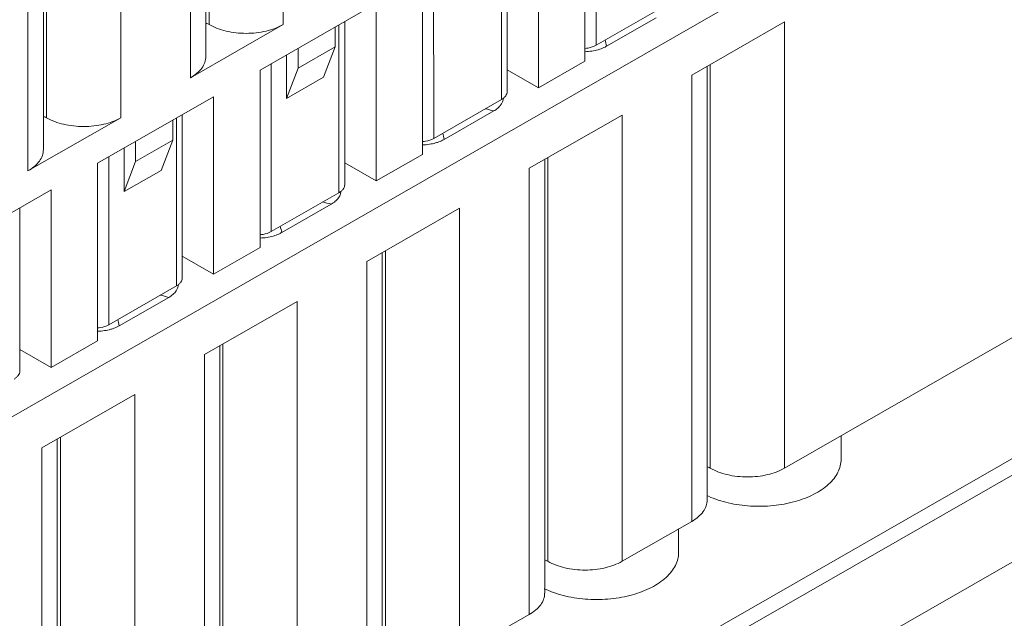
# Model space of a CAD drawing. Header units: centimetres. Extents: x -24.5 to 49.7, y -16.6 to 18.4.
# Tile 83 of 248: x -11.601 to -10.547, y -9.435 to -8.794. Entities that reach past the tile are written whole.
import ezdxf

# ---------------------------------------------------------------- set-up
doc = ezdxf.new("R2010")
doc.units = ezdxf.units.CM
doc.header["$MEASUREMENT"] = 0
doc.layers.add('layer 1', color=7, linetype='Continuous')

msp = doc.modelspace()

# ---------------------------------------------------------------- linework, layer by layer
at = {"layer": 'layer 1', "color": 1, "lineweight": 0}
msp.add_open_spline([(24.98821, 18.39808), (24.98821, 18.39808), (24.98821, -16.60193), (24.98821, -16.60193), (24.98821, -16.60193), (-24.51772, -16.60193), (-24.51772, -16.60193), (-24.51772, -16.60193), (-24.51772, 18.39808), (-24.51772, 18.39808), (-24.51772, 18.39808), (24.98821, 18.39808), (24.98821, 18.39808)], degree=3, knots=[0, 0, 0, 0, 0.25, 0.25, 0.25, 0.5, 0.5, 0.5, 0.75, 0.75, 0.75, 1, 1, 1, 1], dxfattribs=at)
at = {"layer": 'layer 1', "color": 5, "lineweight": 0}
msp.add_open_spline([(-23.26688, 17.18067), (-23.26688, 17.18067), (-23.26688, -15.60944), (-23.26688, -15.60944), (-23.26688, -15.60944), (23.98644, -15.60944), (23.98644, -15.60944)], degree=3, knots=[0, 0, 0, 0, 0.5, 0.5, 0.5, 1, 1, 1, 1], dxfattribs=at)
at = {"layer": 'layer 1', "lineweight": 9}
for points in [[(-15.1136, -11.88825), (-15.1136, -11.88825), (-7.7056, -7.63919), (-7.7056, -7.63919)], [(-7.69027, -7.64798), (-7.69027, -7.64798), (-15.09828, -11.89705), (-15.09828, -11.89705)], [(-15.01708, -11.94361), (-15.01708, -11.94361), (-7.61107, -7.6957), (-7.61107, -7.6957)], [(-7.57273, -7.75186), (-7.57273, -7.75186), (-14.96955, -11.9945), (-14.96955, -11.9945)], [(-14.93426, -12.08187), (-14.93426, -12.08187), (-7.53905, -7.84015), (-7.53905, -7.84015)], [(-14.9151, -12.1313), (-14.9151, -12.1313), (-7.52411, -7.89201), (-7.52411, -7.89201)], [(-14.88686, -12.20355), (-14.88686, -12.20355), (-7.54291, -7.99124), (-7.54291, -7.99124)], [(-7.53917, -8.00091), (-7.53917, -8.00091), (-14.88585, -12.2148), (-14.88585, -12.2148)], [(-14.88518, -12.22255), (-14.88518, -12.22255), (-7.53658, -8.00757), (-7.53658, -8.00757)], [(-14.88501, -12.22285), (-14.88501, -12.22285), (-7.53646, -8.0079), (-7.53646, -8.0079)], [(-12.42393, -9.02486), (-12.42393, -9.02486), (-10.67985, -8.02449), (-10.67985, -8.02449)], [(-10.66991, -8.0417), (-10.66991, -8.0417), (-12.41399, -9.04207), (-12.41399, -9.04207)], [(-14.81265, -12.49002), (-14.81265, -12.49002), (-7.43858, -8.26043), (-7.43858, -8.26043)], [(-14.88093, -12.56483), (-14.88093, -12.56483), (-7.42727, -8.28959), (-7.42727, -8.28959)], [(-7.42702, -8.29024), (-7.42702, -8.29024), (-14.88068, -12.56548), (-14.88068, -12.56548)], [(-14.87955, -12.56837), (-14.87955, -12.56837), (-7.4259, -8.29313), (-7.4259, -8.29313)], [(-7.42438, -8.29707), (-7.42438, -8.29707), (-14.87803, -12.5723), (-14.87803, -12.5723)], [(-14.86912, -12.59635), (-14.86912, -12.59635), (-7.41513, -8.32092), (-7.41513, -8.32092)], [(-7.40988, -8.33449), (-7.40988, -8.33449), (-14.86196, -12.60882), (-14.86196, -12.60882)], [(-14.75264, -12.64545), (-14.75264, -12.64545), (-7.37265, -8.41245), (-7.37265, -8.41245)], [(-14.73894, -12.65609), (-14.73894, -12.65609), (-7.3474, -8.41648), (-7.3474, -8.41648)], [(-11.31835, -8.43666), (-11.31835, -8.43666), (-11.31835, -8.7993), (-11.31835, -8.7993)], [(-7.30843, -8.44359), (-7.30843, -8.44359), (-14.70852, -12.68811), (-14.70852, -12.68811)], [(-14.69375, -12.71923), (-14.69375, -12.71923), (-7.29321, -8.47444), (-7.29321, -8.47444)], [(-11.40126, -8.48422), (-11.40126, -8.48422), (-11.40126, -8.8335), (-11.40126, -8.8335)], [(-11.39785, -8.48226), (-11.39785, -8.48226), (-11.39785, -8.7993), (-11.39785, -8.7993)], [(-7.28802, -8.48968), (-7.28802, -8.48968), (-14.69044, -12.73553), (-14.69044, -12.73553)], [(-11.41773, -8.8563), (-11.41773, -8.8563), (-11.41773, -8.49366), (-11.41773, -8.49366)], [(-11.49226, -8.53642), (-11.49226, -8.53642), (-11.49226, -8.89905), (-11.49226, -8.89905)], [(-10.47613, -8.56933), (-10.47613, -8.56933), (-12.57796, -9.77489), (-12.57796, -9.77489)], [(-11.57517, -8.58397), (-11.57517, -8.58397), (-11.57517, -8.93325), (-11.57517, -8.93325)], [(-11.57177, -8.58201), (-11.57177, -8.58201), (-11.57177, -8.89905), (-11.57177, -8.89905)], [(-11.59164, -8.95606), (-11.59164, -8.95606), (-11.59164, -8.59341), (-11.59164, -8.59341)], [(-14.68973, -12.87593), (-14.68973, -12.87593), (-7.28114, -8.62654), (-7.28114, -8.62654)], [(-10.98347, -8.64176), (-10.98347, -8.64176), (-10.98343, -8.82149), (-10.98343, -8.82149)], [(-7.28114, -8.64338), (-7.28114, -8.64338), (-14.68973, -12.89277), (-14.68973, -12.89277)], [(-10.99537, -8.64859), (-10.99537, -8.64859), (-10.99537, -8.83854), (-10.99537, -8.83854)], [(-11.04506, -8.86705), (-11.04506, -8.86705), (-11.04506, -8.67709), (-11.04506, -8.67709)], [(-14.68973, -12.93732), (-14.68973, -12.93732), (-7.29074, -8.69342), (-7.29074, -8.69342)], [(-11.08479, -8.87962), (-11.08479, -8.87962), (-11.08479, -8.69988), (-11.08479, -8.69988)], [(-11.07866, -8.8711), (-11.07866, -8.8711), (-11.07866, -8.69636), (-11.07866, -8.69636)], [(-14.68973, -12.96455), (-14.68973, -12.96455), (-7.30529, -8.72901), (-7.30529, -8.72901)], [(-11.15738, -8.74151), (-11.15738, -8.74151), (-11.15734, -8.92124), (-11.15734, -8.92124)], [(-11.16929, -8.74834), (-11.16929, -8.74834), (-11.16929, -8.93829), (-11.16929, -8.93829)], [(-11.21897, -8.77684), (-11.21897, -8.77684), (-11.3432, -8.84809), (-11.3432, -8.84809)], [(-11.21897, -8.96679), (-11.21897, -8.96679), (-11.21897, -8.77684), (-11.21897, -8.77684)], [(-10.98343, -8.82149), (-10.98343, -8.82149), (-10.91092, -8.7799), (-10.91092, -8.7799)], [(-11.41773, -8.8563), (-11.41773, -8.8563), (-11.31835, -8.7993), (-11.31835, -8.7993)], [(-11.2587, -8.97938), (-11.2587, -8.97938), (-11.2587, -8.79963), (-11.2587, -8.79963)], [(-11.25257, -8.97085), (-11.25257, -8.97085), (-11.25257, -8.79611), (-11.25257, -8.79611)], [(-10.9192, -8.79212), (-10.9192, -8.79212), (-10.97217, -8.82249), (-10.97217, -8.82249)], [(-10.78172, -8.79641), (-10.78172, -8.79641), (-10.88109, -8.85341), (-10.88109, -8.85341)], [(-10.78172, -8.79641), (-10.78172, -8.79641), (-10.78172, -9.27418), (-10.78172, -9.27418)], [(-11.2627, -8.82324), (-11.2627, -8.82324), (-11.2627, -8.80192), (-11.2627, -8.80192)], [(-10.97217, -8.82249), (-10.97268, -8.82025), (-10.97318, -8.81802), (-10.9737, -8.81578)], [(-11.31487, -8.83185), (-11.31487, -8.83185), (-11.31487, -8.87845), (-11.31487, -8.87845)], [(-11.30246, -8.84603), (-11.30246, -8.84603), (-11.2627, -8.82324), (-11.2627, -8.82324)], [(-11.30246, -8.82472), (-11.30246, -8.82472), (-11.30246, -8.84603), (-11.30246, -8.84603)], [(-11.27512, -8.85565), (-11.27512, -8.85565), (-11.2627, -8.82324), (-11.2627, -8.82324)], [(-10.99537, -8.82838), (-10.99286, -8.82831), (-10.99036, -8.82809), (-10.98787, -8.82771)], [(-11.33129, -8.84126), (-11.33129, -8.84126), (-11.33125, -9.02099), (-11.33125, -9.02099)], [(-10.99537, -8.83854), (-10.99537, -8.83854), (-11.04506, -8.86705), (-11.04506, -8.86705)], [(-10.86121, -9.27418), (-10.86121, -9.27418), (-10.86121, -8.84201), (-10.86121, -8.84201)], [(-11.3432, -8.84809), (-11.3432, -8.84809), (-11.3432, -9.03805), (-11.3432, -9.03805)], [(-11.30246, -8.84603), (-11.30246, -8.84603), (-11.31487, -8.87845), (-11.31487, -8.87845)], [(-11.04506, -8.86705), (-11.04506, -8.86705), (-11.07866, -8.84778), (-11.07866, -8.84778)], [(-10.88109, -9.33118), (-10.88109, -9.33118), (-10.88109, -8.85341), (-10.88109, -8.85341)], [(-10.86463, -8.84397), (-10.86463, -8.84397), (-10.86463, -9.30838), (-10.86463, -9.30838)], [(-11.31487, -8.87845), (-11.31487, -8.87845), (-11.27512, -8.85565), (-11.27512, -8.85565)], [(-11.39289, -8.87659), (-11.39289, -8.87659), (-11.51711, -8.94784), (-11.51711, -8.94784)], [(-11.39289, -9.06654), (-11.39289, -9.06654), (-11.39289, -8.87659), (-11.39289, -8.87659)], [(-11.15734, -8.92124), (-11.15734, -8.92124), (-11.08483, -8.87965), (-11.08483, -8.87965)], [(-11.09311, -8.89186), (-11.09311, -8.89186), (-11.14608, -8.92225), (-11.14608, -8.92225)], [(-11.09311, -8.89186), (-11.09613, -8.89103), (-11.09914, -8.89023), (-11.10218, -8.88947)], [(-11.49226, -8.89905), (-11.49226, -8.89905), (-11.59164, -8.95606), (-11.59164, -8.95606)], [(-11.43661, -8.92299), (-11.43661, -8.92299), (-11.43661, -8.90167), (-11.43661, -8.90167)], [(-11.43261, -9.07913), (-11.43261, -9.07913), (-11.43261, -8.89938), (-11.43261, -8.89938)], [(-11.42648, -9.0706), (-11.42648, -9.0706), (-11.42648, -8.89586), (-11.42648, -8.89586)], [(-10.95562, -8.89617), (-10.95562, -8.89617), (-11.055, -8.95316), (-11.055, -8.95316)], [(-10.95562, -8.89617), (-10.95562, -8.89617), (-10.95562, -9.37393), (-10.95562, -9.37393)], [(-11.14608, -8.92225), (-11.14658, -8.92001), (-11.14709, -8.91777), (-11.14761, -8.91553)], [(-11.47636, -8.94578), (-11.47636, -8.94578), (-11.43661, -8.92299), (-11.43661, -8.92299)], [(-11.47636, -8.92447), (-11.47636, -8.92447), (-11.47636, -8.94578), (-11.47636, -8.94578)], [(-11.44903, -8.9554), (-11.44903, -8.9554), (-11.43661, -8.92299), (-11.43661, -8.92299)], [(-11.48878, -8.9316), (-11.48878, -8.9316), (-11.48878, -8.9782), (-11.48878, -8.9782)], [(-11.16928, -8.92813), (-11.16677, -8.92807), (-11.16427, -8.92784), (-11.16179, -8.92746)], [(-11.51711, -8.94784), (-11.51711, -8.94784), (-11.51711, -9.1378), (-11.51711, -9.1378)], [(-11.5052, -8.94101), (-11.5052, -8.94101), (-11.50516, -9.12074), (-11.50516, -9.12074)], [(-11.47636, -8.94578), (-11.47636, -8.94578), (-11.48878, -8.9782), (-11.48878, -8.9782)], [(-11.21897, -8.96679), (-11.21897, -8.96679), (-11.25257, -8.94753), (-11.25257, -8.94753)], [(-11.16929, -8.93829), (-11.16929, -8.93829), (-11.21897, -8.96679), (-11.21897, -8.96679)], [(-11.03853, -8.94372), (-11.03853, -8.94372), (-11.03853, -9.40813), (-11.03853, -9.40813)], [(-11.03512, -9.37393), (-11.03512, -9.37393), (-11.03512, -8.94176), (-11.03512, -8.94176)], [(-11.48878, -8.9782), (-11.48878, -8.9782), (-11.44903, -8.9554), (-11.44903, -8.9554)], [(-11.055, -9.43093), (-11.055, -9.43093), (-11.055, -8.95316), (-11.055, -8.95316)], [(-11.5668, -8.97634), (-11.5668, -8.97634), (-11.69102, -9.04759), (-11.69102, -9.04759)], [(-11.5668, -9.1663), (-11.5668, -9.1663), (-11.5668, -8.97634), (-11.5668, -8.97634)], [(-11.33125, -9.02099), (-11.33125, -9.02099), (-11.25875, -8.9794), (-11.25875, -8.9794)], [(-11.26702, -8.99161), (-11.27003, -8.99078), (-11.27305, -8.98998), (-11.27608, -8.98922)], [(-11.60039, -9.17035), (-11.60039, -9.17035), (-11.60039, -8.99561), (-11.60039, -8.99561)], [(-11.26702, -8.99161), (-11.26702, -8.99161), (-11.31999, -9.022), (-11.31999, -9.022)], [(-11.12953, -8.99591), (-11.12953, -8.99591), (-11.22891, -9.05291), (-11.22891, -9.05291)], [(-11.12953, -8.99591), (-11.12953, -8.99591), (-11.12953, -9.47368), (-11.12953, -9.47368)], [(-11.31999, -9.022), (-11.32049, -9.01976), (-11.32101, -9.01752), (-11.32153, -9.01528)], [(-11.34319, -9.02788), (-11.34068, -9.02782), (-11.33818, -9.02759), (-11.3357, -9.02721)], [(-11.3432, -9.03805), (-11.3432, -9.03805), (-11.39289, -9.06654), (-11.39289, -9.06654)], [(-11.20904, -9.47368), (-11.20904, -9.47368), (-11.20904, -9.04151), (-11.20904, -9.04151)], [(-11.39289, -9.06654), (-11.39289, -9.06654), (-11.42648, -9.04727), (-11.42648, -9.04727)], [(-11.22891, -9.53068), (-11.22891, -9.53068), (-11.22891, -9.05291), (-11.22891, -9.05291)], [(-11.21245, -9.04347), (-11.21245, -9.04347), (-11.21245, -9.50788), (-11.21245, -9.50788)], [(-11.50516, -9.12074), (-11.50516, -9.12074), (-11.43265, -9.07915), (-11.43265, -9.07915)], [(-11.44094, -9.09137), (-11.44094, -9.09137), (-11.4939, -9.12175), (-11.4939, -9.12175)], [(-11.44094, -9.09137), (-11.44394, -9.09053), (-11.44697, -9.08973), (-11.44999, -9.08897)], [(-11.30345, -9.09566), (-11.30345, -9.09566), (-11.40282, -9.15267), (-11.40282, -9.15267)], [(-11.30345, -9.09566), (-11.30345, -9.09566), (-11.30345, -9.57343), (-11.30345, -9.57343)], [(-10.78172, -9.27418), (-10.78172, -9.27418), (-10.47613, -9.0989), (-10.47613, -9.0989)], [(-11.4939, -9.12175), (-11.49441, -9.11951), (-11.49492, -9.11727), (-11.49544, -9.11503)], [(-11.5171, -9.12763), (-11.51459, -9.12757), (-11.51209, -9.12734), (-11.50961, -9.12696)], [(-11.5668, -9.1663), (-11.5668, -9.1663), (-11.51711, -9.1378), (-11.51711, -9.1378)], [(-11.5668, -9.1663), (-11.5668, -9.1663), (-11.60039, -9.14703), (-11.60039, -9.14703)], [(-11.38636, -9.14322), (-11.38636, -9.14322), (-11.38636, -9.60763), (-11.38636, -9.60763)], [(-11.38295, -9.57343), (-11.38295, -9.57343), (-11.38295, -9.14126), (-11.38295, -9.14126)], [(-11.40282, -9.63043), (-11.40282, -9.63043), (-11.40282, -9.15267), (-11.40282, -9.15267)], [(-11.47736, -9.19541), (-11.47736, -9.19541), (-11.57673, -9.25242), (-11.57673, -9.25242)], [(-11.47736, -9.19541), (-11.47736, -9.19541), (-11.47736, -9.67318), (-11.47736, -9.67318)], [(-11.56027, -9.24297), (-11.56027, -9.24297), (-11.56027, -9.70738), (-11.56027, -9.70738)], [(-11.55686, -9.67318), (-11.55686, -9.67318), (-11.55686, -9.24102), (-11.55686, -9.24102)], [(-10.72121, -9.23947), (-10.72121, -9.23947), (-10.72121, -9.26468), (-10.72121, -9.26468)], [(-11.57673, -9.73018), (-11.57673, -9.73018), (-11.57673, -9.25242), (-11.57673, -9.25242)], [(-10.86507, -9.30348), (-10.86444, -9.30378), (-10.86381, -9.30407), (-10.86317, -9.30436)], [(-10.95562, -9.37393), (-10.95562, -9.37393), (-10.88109, -9.33118), (-10.88109, -9.33118)], [(-10.89512, -9.33922), (-10.89512, -9.33922), (-10.89512, -9.36443), (-10.89512, -9.36443)], [(-11.03898, -9.40323), (-11.03835, -9.40353), (-11.03772, -9.40382), (-11.03708, -9.40411)], [(-11.12953, -9.47368), (-11.12953, -9.47368), (-11.055, -9.43093), (-11.055, -9.43093)]]:
    msp.add_open_spline(points, degree=3, dxfattribs=at)
for points, knots in [([(-11.40116, -8.79789), (-11.40086, -8.79799), (-11.40057, -8.79809), (-11.40027, -8.79819), (-11.39944, -8.7985), (-11.39862, -8.79886), (-11.39785, -8.7993)], [0, 0, 0, 0, 0.5, 0.5, 0.5, 1, 1, 1, 1]), ([(-11.39785, -8.7993), (-11.3922, -8.80254), (-11.38598, -8.80479), (-11.37961, -8.8063), (-11.37256, -8.80797), (-11.36533, -8.80875), (-11.3581, -8.80875), (-11.35088, -8.80875), (-11.34365, -8.80797), (-11.33659, -8.8063), (-11.33023, -8.80479), (-11.324, -8.80254), (-11.31835, -8.7993)], [0, 0, 0, 0, 0.25, 0.25, 0.25, 0.5, 0.5, 0.5, 0.75, 0.75, 0.75, 1, 1, 1, 1]), ([(-10.99534, -8.82491), (-10.99424, -8.82482), (-10.99314, -8.82468), (-10.99204, -8.82448), (-10.98904, -8.82394), (-10.98607, -8.823), (-10.98343, -8.82149)], [0, 0, 0, 0, 0.5, 0.5, 0.5, 1, 1, 1, 1]), ([(-10.97939, -8.82568), (-10.98006, -8.8259), (-10.98074, -8.82611), (-10.98142, -8.82631), (-10.98354, -8.82691), (-10.9857, -8.82737), (-10.98787, -8.82771)], [0, 0, 0, 0, 0.5, 0.5, 0.5, 1, 1, 1, 1]), ([(-10.97217, -8.82249), (-10.97272, -8.82281), (-10.97327, -8.8231), (-10.97383, -8.82339), (-10.97562, -8.82429), (-10.97749, -8.82505), (-10.97939, -8.82568)], [0, 0, 0, 0, 0.5, 0.5, 0.5, 1, 1, 1, 1]), ([(-11.41773, -8.8563), (-11.41527, -8.85489), (-11.41291, -8.85327), (-11.41074, -8.85142), (-11.40881, -8.84976), (-11.40703, -8.84791), (-11.40554, -8.84584), (-11.40421, -8.84399), (-11.4031, -8.84196), (-11.40234, -8.83979), (-11.40165, -8.83777), (-11.40126, -8.83563), (-11.40126, -8.8335)], [0, 0, 0, 0, 0.25, 0.25, 0.25, 0.5, 0.5, 0.5, 0.75, 0.75, 0.75, 1, 1, 1, 1]), ([(-11.08483, -8.87965), (-11.08391, -8.87912), (-11.08303, -8.87851), (-11.08222, -8.87782), (-11.08149, -8.8772), (-11.08082, -8.8765), (-11.08026, -8.87573), (-11.07976, -8.87503), (-11.07935, -8.87428), (-11.07907, -8.87346), (-11.0788, -8.8727), (-11.07866, -8.8719), (-11.07866, -8.8711)], [0, 0, 0, 0, 0.25, 0.25, 0.25, 0.5, 0.5, 0.5, 0.75, 0.75, 0.75, 1, 1, 1, 1]), ([(-11.084, -8.8828), (-11.0842, -8.88324), (-11.08443, -8.88366), (-11.08467, -8.88407), (-11.08545, -8.88539), (-11.08644, -8.88661), (-11.08753, -8.88769)], [0, 0, 0, 0, 0.5, 0.5, 0.5, 1, 1, 1, 1]), ([(-11.08282, -8.87808), (-11.08285, -8.87848), (-11.08288, -8.87888), (-11.08294, -8.87927), (-11.08311, -8.88049), (-11.08349, -8.88169), (-11.084, -8.8828)], [0, 0, 0, 0, 0.5, 0.5, 0.5, 1, 1, 1, 1]), ([(-11.08753, -8.88769), (-11.08791, -8.88808), (-11.08832, -8.88845), (-11.08874, -8.88881), (-11.09009, -8.88997), (-11.09157, -8.89098), (-11.09311, -8.89186)], [0, 0, 0, 0, 0.5, 0.5, 0.5, 1, 1, 1, 1]), ([(-11.57508, -8.89765), (-11.57477, -8.89774), (-11.57448, -8.89784), (-11.57418, -8.89794), (-11.57335, -8.89825), (-11.57253, -8.89861), (-11.57177, -8.89905)], [0, 0, 0, 0, 0.5, 0.5, 0.5, 1, 1, 1, 1]), ([(-11.57177, -8.89905), (-11.56612, -8.90229), (-11.55989, -8.90453), (-11.55352, -8.90605), (-11.54647, -8.90772), (-11.53924, -8.9085), (-11.53201, -8.9085), (-11.52478, -8.9085), (-11.51756, -8.90772), (-11.5105, -8.90605), (-11.50414, -8.90453), (-11.49791, -8.90229), (-11.49226, -8.89905)], [0, 0, 0, 0, 0.25, 0.25, 0.25, 0.5, 0.5, 0.5, 0.75, 0.75, 0.75, 1, 1, 1, 1]), ([(-11.16926, -8.92466), (-11.16815, -8.92457), (-11.16705, -8.92443), (-11.16595, -8.92423), (-11.16295, -8.9237), (-11.15998, -8.92276), (-11.15734, -8.92124)], [0, 0, 0, 0, 0.5, 0.5, 0.5, 1, 1, 1, 1]), ([(-11.1533, -8.92543), (-11.15397, -8.92566), (-11.15465, -8.92586), (-11.15533, -8.92606), (-11.15745, -8.92666), (-11.15961, -8.92713), (-11.16179, -8.92746)], [0, 0, 0, 0, 0.5, 0.5, 0.5, 1, 1, 1, 1]), ([(-11.14608, -8.92225), (-11.14663, -8.92256), (-11.14719, -8.92286), (-11.14775, -8.92314), (-11.14953, -8.92404), (-11.15139, -8.9248), (-11.1533, -8.92543)], [0, 0, 0, 0, 0.5, 0.5, 0.5, 1, 1, 1, 1]), ([(-11.59164, -8.95606), (-11.58917, -8.95464), (-11.58681, -8.95303), (-11.58465, -8.95117), (-11.58272, -8.94951), (-11.58094, -8.94766), (-11.57945, -8.94559), (-11.57811, -8.94374), (-11.577, -8.94171), (-11.57626, -8.93954), (-11.57555, -8.93753), (-11.57517, -8.93538), (-11.57517, -8.93325)], [0, 0, 0, 0, 0.25, 0.25, 0.25, 0.5, 0.5, 0.5, 0.75, 0.75, 0.75, 1, 1, 1, 1]), ([(-11.25875, -8.9794), (-11.25782, -8.97887), (-11.25694, -8.97826), (-11.25613, -8.97757), (-11.2554, -8.97695), (-11.25473, -8.97625), (-11.25417, -8.97548), (-11.25367, -8.97478), (-11.25325, -8.97402), (-11.25297, -8.97321), (-11.25271, -8.97245), (-11.25257, -8.97165), (-11.25257, -8.97085)], [0, 0, 0, 0, 0.25, 0.25, 0.25, 0.5, 0.5, 0.5, 0.75, 0.75, 0.75, 1, 1, 1, 1]), ([(-11.25674, -8.97783), (-11.25675, -8.97823), (-11.25679, -8.97863), (-11.25685, -8.97903), (-11.25703, -8.98024), (-11.25739, -8.98144), (-11.25791, -8.98256)], [0, 0, 0, 0, 0.5, 0.5, 0.5, 1, 1, 1, 1]), ([(-11.26143, -8.98744), (-11.26182, -8.98783), (-11.26223, -8.98821), (-11.26265, -8.98856), (-11.264, -8.98972), (-11.26548, -8.99074), (-11.26702, -8.99161)], [0, 0, 0, 0, 0.5, 0.5, 0.5, 1, 1, 1, 1]), ([(-11.25791, -8.98256), (-11.25811, -8.98298), (-11.25833, -8.98341), (-11.25858, -8.98382), (-11.25936, -8.98515), (-11.26034, -8.98636), (-11.26143, -8.98744)], [0, 0, 0, 0, 0.5, 0.5, 0.5, 1, 1, 1, 1]), ([(-11.34316, -9.02441), (-11.34206, -9.02432), (-11.34096, -9.02418), (-11.33987, -9.02398), (-11.33687, -9.02345), (-11.33389, -9.0225), (-11.33125, -9.02099)], [0, 0, 0, 0, 0.5, 0.5, 0.5, 1, 1, 1, 1]), ([(-11.31999, -9.022), (-11.32054, -9.02231), (-11.32109, -9.02261), (-11.32165, -9.02289), (-11.32344, -9.02379), (-11.32531, -9.02455), (-11.32721, -9.02518)], [0, 0, 0, 0, 0.5, 0.5, 0.5, 1, 1, 1, 1]), ([(-11.32721, -9.02518), (-11.32788, -9.02541), (-11.32856, -9.02562), (-11.32924, -9.02581), (-11.33136, -9.02641), (-11.33352, -9.02688), (-11.3357, -9.02721)], [0, 0, 0, 0, 0.5, 0.5, 0.5, 1, 1, 1, 1]), ([(-11.43265, -9.07915), (-11.43173, -9.07862), (-11.43085, -9.07802), (-11.43004, -9.07732), (-11.42931, -9.0767), (-11.42865, -9.07601), (-11.42808, -9.07523), (-11.42758, -9.07453), (-11.42716, -9.07377), (-11.42688, -9.07297), (-11.42662, -9.07221), (-11.42648, -9.0714), (-11.42648, -9.0706)], [0, 0, 0, 0, 0.25, 0.25, 0.25, 0.5, 0.5, 0.5, 0.75, 0.75, 0.75, 1, 1, 1, 1]), ([(-11.43182, -9.0823), (-11.43202, -9.08274), (-11.43224, -9.08316), (-11.43249, -9.08357), (-11.43327, -9.0849), (-11.43425, -9.08611), (-11.43534, -9.0872)], [0, 0, 0, 0, 0.5, 0.5, 0.5, 1, 1, 1, 1]), ([(-11.43065, -9.07758), (-11.43066, -9.07798), (-11.4307, -9.07838), (-11.43075, -9.07878), (-11.43093, -9.07999), (-11.4313, -9.08119), (-11.43182, -9.0823)], [0, 0, 0, 0, 0.5, 0.5, 0.5, 1, 1, 1, 1]), ([(-11.43534, -9.0872), (-11.43574, -9.08758), (-11.43614, -9.08795), (-11.43656, -9.08831), (-11.43792, -9.08947), (-11.43939, -9.09048), (-11.44094, -9.09137)], [0, 0, 0, 0, 0.5, 0.5, 0.5, 1, 1, 1, 1]), ([(-11.51708, -9.12416), (-11.51597, -9.12407), (-11.51487, -9.12393), (-11.51378, -9.12374), (-11.51077, -9.1232), (-11.5078, -9.12225), (-11.50516, -9.12074)], [0, 0, 0, 0, 0.5, 0.5, 0.5, 1, 1, 1, 1]), ([(-11.50112, -9.12493), (-11.50179, -9.12516), (-11.50247, -9.12537), (-11.50315, -9.12556), (-11.50527, -9.12616), (-11.50743, -9.12662), (-11.50961, -9.12696)], [0, 0, 0, 0, 0.5, 0.5, 0.5, 1, 1, 1, 1]), ([(-11.4939, -9.12175), (-11.49445, -9.12206), (-11.495, -9.12236), (-11.49557, -9.12264), (-11.49736, -9.12355), (-11.49922, -9.1243), (-11.50112, -9.12493)], [0, 0, 0, 0, 0.5, 0.5, 0.5, 1, 1, 1, 1]), ([(-11.60656, -9.17891), (-11.60564, -9.17837), (-11.60476, -9.17777), (-11.60395, -9.17707), (-11.60323, -9.17645), (-11.60256, -9.17576), (-11.602, -9.17498), (-11.60149, -9.17429), (-11.60108, -9.17353), (-11.6008, -9.17271), (-11.60054, -9.17196), (-11.60039, -9.17115), (-11.60039, -9.17035)], [0, 0, 0, 0, 0.25, 0.25, 0.25, 0.5, 0.5, 0.5, 0.75, 0.75, 0.75, 1, 1, 1, 1]), ([(-10.86453, -9.27277), (-10.86423, -9.27286), (-10.86392, -9.27296), (-10.86363, -9.27307), (-10.8628, -9.27337), (-10.86199, -9.27374), (-10.86121, -9.27418)], [0, 0, 0, 0, 0.5, 0.5, 0.5, 1, 1, 1, 1]), ([(-10.86317, -9.30436), (-10.85638, -9.3074), (-10.84925, -9.3097), (-10.84199, -9.31139), (-10.83419, -9.31319), (-10.82625, -9.3143), (-10.81826, -9.31478), (-10.81012, -9.31527), (-10.80194, -9.31512), (-10.79382, -9.3143), (-10.78597, -9.31351), (-10.77817, -9.3121), (-10.77056, -9.30997), (-10.76357, -9.30801), (-10.75675, -9.30546), (-10.75028, -9.30212), (-10.74462, -9.29921), (-10.73924, -9.29568), (-10.73456, -9.29139), (-10.73248, -9.28948), (-10.73054, -9.28741), (-10.7288, -9.28518), (-10.7272, -9.28312), (-10.72578, -9.28091), (-10.72461, -9.27857), (-10.72352, -9.27638), (-10.72265, -9.27407), (-10.72206, -9.27169), (-10.7215, -9.2694), (-10.72121, -9.26703), (-10.72121, -9.26468)], [0, 0, 0, 0, 0.1, 0.1, 0.1, 0.2, 0.2, 0.2, 0.3, 0.3, 0.3, 0.4, 0.4, 0.4, 0.5, 0.5, 0.5, 0.6, 0.6, 0.6, 0.7, 0.7, 0.7, 0.8, 0.8, 0.8, 0.9, 0.9, 0.9, 1, 1, 1, 1]), ([(-10.86121, -9.27418), (-10.85557, -9.27742), (-10.84934, -9.27966), (-10.84298, -9.28117), (-10.83592, -9.28284), (-10.82869, -9.28362), (-10.82147, -9.28362), (-10.81424, -9.28362), (-10.80701, -9.28284), (-10.79995, -9.28117), (-10.79358, -9.27966), (-10.78736, -9.27742), (-10.78172, -9.27418)], [0, 0, 0, 0, 0.25, 0.25, 0.25, 0.5, 0.5, 0.5, 0.75, 0.75, 0.75, 1, 1, 1, 1]), ([(-10.88109, -9.33118), (-10.87863, -9.32976), (-10.87626, -9.32815), (-10.8741, -9.32629), (-10.87217, -9.32463), (-10.8704, -9.32278), (-10.86891, -9.32072), (-10.86756, -9.31886), (-10.86645, -9.31683), (-10.86571, -9.31467), (-10.86501, -9.31264), (-10.86463, -9.31051), (-10.86463, -9.30838)], [0, 0, 0, 0, 0.25, 0.25, 0.25, 0.5, 0.5, 0.5, 0.75, 0.75, 0.75, 1, 1, 1, 1]), ([(-11.03708, -9.40411), (-11.03029, -9.40715), (-11.02316, -9.40945), (-11.0159, -9.41114), (-11.0081, -9.41294), (-11.00016, -9.41405), (-10.99218, -9.41454), (-10.98403, -9.41503), (-10.97585, -9.41487), (-10.96774, -9.41405), (-10.95987, -9.41326), (-10.95208, -9.41185), (-10.94447, -9.40972), (-10.93748, -9.40777), (-10.93065, -9.40521), (-10.9242, -9.40188), (-10.91853, -9.39896), (-10.91315, -9.39544), (-10.90847, -9.39114), (-10.90639, -9.38923), (-10.90445, -9.38716), (-10.90271, -9.38493), (-10.90111, -9.38287), (-10.89969, -9.38066), (-10.89852, -9.37832), (-10.89742, -9.37613), (-10.89655, -9.37383), (-10.89597, -9.37145), (-10.89541, -9.36915), (-10.89512, -9.36679), (-10.89512, -9.36443)], [0, 0, 0, 0, 0.1, 0.1, 0.1, 0.2, 0.2, 0.2, 0.3, 0.3, 0.3, 0.4, 0.4, 0.4, 0.5, 0.5, 0.5, 0.6, 0.6, 0.6, 0.7, 0.7, 0.7, 0.8, 0.8, 0.8, 0.9, 0.9, 0.9, 1, 1, 1, 1]), ([(-11.03843, -9.37252), (-11.03813, -9.37261), (-11.03784, -9.37271), (-11.03754, -9.37282), (-11.03671, -9.37313), (-11.0359, -9.37348), (-11.03512, -9.37393)], [0, 0, 0, 0, 0.5, 0.5, 0.5, 1, 1, 1, 1]), ([(-11.03512, -9.37393), (-11.02948, -9.37717), (-11.02325, -9.37941), (-11.01689, -9.38092), (-11.00983, -9.38259), (-11.0026, -9.38337), (-10.99537, -9.38337), (-10.98815, -9.38337), (-10.98092, -9.38259), (-10.97386, -9.38092), (-10.9675, -9.37941), (-10.96127, -9.37717), (-10.95562, -9.37393)], [0, 0, 0, 0, 0.25, 0.25, 0.25, 0.5, 0.5, 0.5, 0.75, 0.75, 0.75, 1, 1, 1, 1]), ([(-11.055, -9.43093), (-11.05254, -9.42952), (-11.05018, -9.4279), (-11.04801, -9.42605), (-11.04608, -9.42439), (-11.04431, -9.42253), (-11.04281, -9.42047), (-11.04148, -9.41861), (-11.04037, -9.41659), (-11.03962, -9.41442), (-11.03892, -9.4124), (-11.03854, -9.41026), (-11.03854, -9.40813)], [0, 0, 0, 0, 0.25, 0.25, 0.25, 0.5, 0.5, 0.5, 0.75, 0.75, 0.75, 1, 1, 1, 1])]:
    msp.add_open_spline(points, degree=3, knots=knots, dxfattribs=at)

doc.saveas('drawing.dxf')
